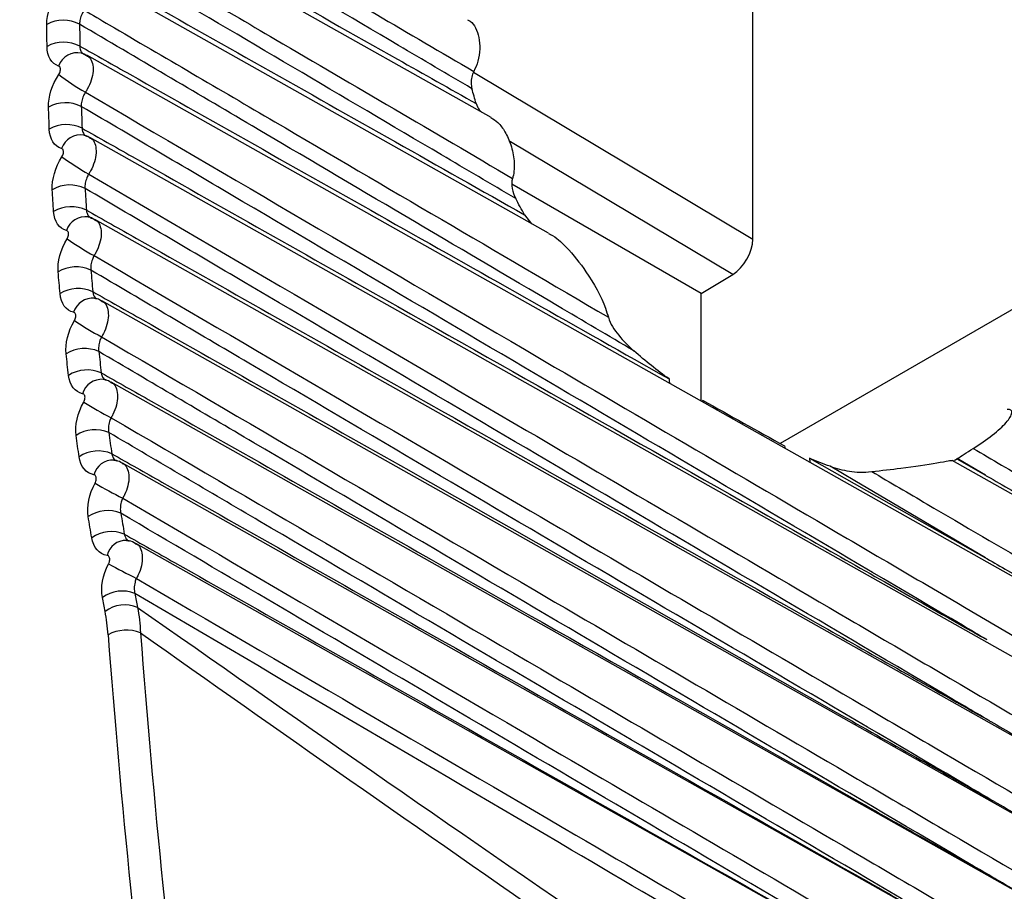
# Model space of a CAD drawing. Header units: millimetres. Extents: x 15231 to 16570, y 10019 to 11489.
# Tile 50 of 206: x 16242 to 16250, y 10227 to 10234. Entities that reach past the tile are written whole.
import ezdxf

# ---------------------------------------------------------------- set-up
doc = ezdxf.new("R2010")
doc.units = ezdxf.units.MM

msp = doc.modelspace()

# ---------------------------------------------------------------- linework, layer by layer
at = {"color": 7, "linetype": 'Continuous', "lineweight": 25}
for p, q in [((16245.7909, 10233.4609), (16242.3043, 10235.4243)), ((16248.0497, 10232.4098), (16248.0497, 10235.1215)), ((16246.2857, 10232.4622), (16242.2941, 10234.71)), ((16242.2839, 10234.0054), (16242.3001, 10233.9949)), ((16254.8941, 10226.9068), (16242.3018, 10233.9978)), ((16245.6394, 10233.8516), (16248.0497, 10232.4098)), ((16254.999, 10226.1524), (16242.3275, 10233.2881)), ((16247.876, 10232.1054), (16245.9447, 10233.2606)), ((16247.6033, 10231.9425), (16245.9701, 10232.8853)), ((16246.0805, 10232.6204), (16246.1407, 10232.5438)), ((16255.2533, 10225.3267), (16242.3711, 10232.581)), ((16247.6033, 10231.9425), (16247.876, 10232.1054)), ((16247.6033, 10231.0124), (16247.6033, 10231.9425)), ((16250.6256, 10231.9981), (16248.2854, 10230.6471)), ((16255.5312, 10224.5006), (16242.4326, 10231.8767)), ((16255.7349, 10223.7294), (16242.5119, 10231.1756)), ((16255.7942, 10223.0529), (16242.6091, 10230.4778)), ((16254.8887, 10227.6176), (16249.7702, 10230.5)), ((16249.8091, 10230.5124), (16250.0577, 10230.3718)), ((16250.0577, 10230.3718), (16249.8139, 10230.5154)), ((16255.8642, 10222.3839), (16242.7241, 10229.7835))]:
    msp.add_line(p, q, dxfattribs=at)
at = {"color": 7, "linetype": 'Continuous', "lineweight": 25, "flags": 128}
for points in [[(16247.6161, 10231.0201), (16247.6188, 10231.009), (16247.6212, 10231.0023)], [(16248.323, 10230.6261), (16248.3254, 10230.6137), (16248.3285, 10230.604)], [(16248.5388, 10230.5185), (16249.2242, 10230.1307), (16250.0577, 10229.6592)], [(16250.0577, 10229.6592), (16249.847, 10229.7833), (16248.9304, 10230.3231), (16248.7159, 10230.4494)]]:
    msp.add_lwpolyline(points, dxfattribs=at)
at = {"color": 7, "linetype": 'Continuous', "lineweight": 25}
for centre, radius, start, end in [((16242.0996, 10233.994), 0.3064, 62.81898, 117.78754), ((16242.1029, 10233.8048), 0.306, 63.03221, 118.08306), ((16242.2214, 10233.8475), 0.173, 78.05959, 160.48408), ((16243.1935, 10235.2718), 1.8315, 231.76659, 240.42522), ((16242.1187, 10233.2833), 0.3049, 63.61828, 118.89978), ((16242.1268, 10233.0949), 0.3044, 63.82927, 119.1955), ((16242.2499, 10233.1338), 0.177, 81.16371, 160.16193), ((16243.3228, 10234.7809), 2.0687, 233.31646, 240.95047), ((16242.1557, 10232.575), 0.3033, 64.40974, 120.01389), ((16242.1685, 10232.3876), 0.3028, 64.61815, 120.30956), ((16242.2927, 10232.429), 0.1756, 82.74159, 161.36294), ((16243.4931, 10234.3462), 2.3644, 234.84599, 241.49881), ((16242.2106, 10231.8693), 0.3016, 65.19276, 121.13008), ((16242.2281, 10231.6832), 0.3012, 65.39824, 121.42548), ((16242.3534, 10231.727), 0.1741, 84.29765, 162.5831), ((16243.7139, 10233.99), 2.7424, 236.35541, 242.06934), ((16242.2833, 10231.1665), 0.3, 65.96677, 122.24855), ((16242.3054, 10230.9819), 0.2996, 66.16899, 122.54344), ((16242.4317, 10231.0281), 0.1726, 85.83261, 163.82251), ((16247.4305, 10231.2037), 0.1038, 179.8613, 202.71303), ((16244.0003, 10233.7482), 3.2416, 237.84494, 242.66119), ((16242.3737, 10230.4667), 0.2984, 66.73122, 123.36949), ((16242.4004, 10230.2839), 0.2979, 66.92987, 123.66363), ((16242.5278, 10230.3326), 0.1711, 87.34738, 165.08122), ((16248.6449, 10230.5184), 0.1061, 179.95731, 200.07318), ((16244.3791, 10233.6837), 3.93, 239.31488, 243.27346), ((16242.482, 10229.7703), 0.2967, 67.48558, 124.4931), ((16242.5131, 10229.5895), 0.2962, 67.68037, 124.78624), ((16242.6415, 10229.6406), 0.1695, 88.843, 166.35929), ((16244.9015, 10233.9167), 4.9382, 240.76552, 243.90523), ((16242.6079, 10229.0774), 0.295, 68.22934, 125.61953), ((16242.6315, 10228.9576), 0.2947, 68.35728, 125.81528), ((16242.6431, 10228.6998), 0.3348, 68.56695, 118.04757)]:
    msp.add_arc(centre, radius, start, end, dxfattribs=at)
for centre, major_axis, ratio, start_param, end_param in [((16247.8729, 10232.3077), (0.125, 0.2165), 0.577378, 3.944516, 5.497861), ((16303.0825, 10240.2238), (2025.7429, -1128.2448), 0.01511, 4.693421, 4.69377), ((18366.0821, 9049.2768), (2141.8111, -1195.9561), 0.014532, 3.281376, 3.309394), ((16297.1264, 10204.0354), (-39.1336, 65.4486), 0.587343, 0.864984, 0.99926), ((16297.2653, 10204.1184), (-39.0336, 65.2754), 0.587369, 0.86496, 0.999236), ((18367.4714, 9050.1074), (2143.2197, -1195.1632), 0.015113, 3.281823, 3.306903)]:
    msp.add_ellipse(centre, major_axis=major_axis, ratio=ratio, start_param=start_param, end_param=end_param, dxfattribs=at)
for points, knots in [([(16232.087, 10195.9532), (16232.087, 10195.9532), (16232.1874, 10195.9916), (16232.8646, 10196.2698), (16236.1529, 10197.5798), (16240.7242, 10199.5201), (16255.6715, 10206.2485), (16270.6831, 10213.9778), (16287.2595, 10223.4579), (16292.0694, 10226.26), (16305.8467, 10234.4294), (16321.078, 10244.0166), (16339.9894, 10256.5672), (16348.3266, 10262.2389), (16354.1789, 10266.3038), (16355.2189, 10267.0162), (16355.3776, 10267.1273)], [0.0831025, 0.0831025, 0.0831025, 0.0831025, 0.0831028, 0.085856, 0.101481, 0.1717935, 0.2030435, 0.4686685, 0.4999594, 0.5311685, 0.5624185, 0.7655435, 0.8124185, 0.898356, 0.913981, 0.916816, 0.916816, 0.916816, 0.916816]), ([(16239.7609, 10200.3727), (16247.544, 10204.0611), (16263.1074, 10211.4365), (16286.4946, 10223.8983), (16309.8567, 10237.3995), (16330.9051, 10250.4357), (16344.1059, 10259.4085), (16349.5723, 10263.1242)], [0, 0, 0, 0, 0.212493, 0.424904, 0.637459, 0.84987, 1, 1, 1, 1]), ([(16242.3105, 10235.8117), (16242.382, 10235.7698), (16242.4535, 10235.7279), (16242.525, 10235.686), (16243.0017, 10235.4064), (16243.4784, 10235.1269), (16243.9551, 10234.8473), (16244.5173, 10234.5176), (16245.0796, 10234.1878), (16245.6418, 10233.858)], [0.000201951, 0.000201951, 0.000201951, 0.000201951, 0.00050481, 0.00050481, 0.00050481, 0.002524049, 0.002524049, 0.002524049, 0.004906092, 0.004906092, 0.004906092, 0.004906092]), ([(16245.6255, 10233.7095), (16245.414, 10233.8342), (16245.2026, 10233.9589), (16244.9911, 10234.0836), (16244.1454, 10234.5825), (16243.2996, 10235.0816), (16242.4539, 10235.5809), (16242.3906, 10235.6183), (16242.3273, 10235.6556), (16242.264, 10235.693)], [0, 0, 0, 0, 0.00089737, 0.00089737, 0.00089737, 0.004486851, 0.004486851, 0.004486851, 0.004755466, 0.004755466, 0.004755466, 0.004755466]), ([(16242.2567, 10235.5032), (16242.4007, 10235.4219), (16242.5447, 10235.3407), (16242.6887, 10235.2594), (16243.4534, 10234.8278), (16244.2182, 10234.3961), (16244.983, 10233.9642), (16245.2095, 10233.8363), (16245.436, 10233.7083), (16245.6625, 10233.5804)], [0.000200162, 0.000200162, 0.000200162, 0.000200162, 0.000810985, 0.000810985, 0.000810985, 0.004054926, 0.004054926, 0.004054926, 0.005015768, 0.005015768, 0.005015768, 0.005015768]), ([(16242.2857, 10235.0989), (16242.3576, 10235.0567), (16242.4295, 10235.0146), (16242.5014, 10234.9724), (16242.9779, 10234.6931), (16243.4545, 10234.4138), (16243.931, 10234.1344), (16244.6126, 10233.7348), (16245.2942, 10233.3351), (16245.9758, 10232.9354)], [0.000200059, 0.000200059, 0.000200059, 0.000200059, 0.000504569, 0.000504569, 0.000504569, 0.002522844, 0.002522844, 0.002522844, 0.005410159, 0.005410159, 0.005410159, 0.005410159]), ([(16246.0029, 10232.761), (16245.7892, 10232.887), (16245.5754, 10233.013), (16245.3617, 10233.1391), (16244.5068, 10233.6431), (16243.6518, 10234.1474), (16242.7969, 10234.6519), (16242.6122, 10234.7609), (16242.4275, 10234.8699), (16242.2429, 10234.9789)], [0, 0, 0, 0, 0.000906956, 0.000906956, 0.000906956, 0.00453478, 0.00453478, 0.00453478, 0.00531844, 0.00531844, 0.00531844, 0.00531844]), ([(16242.2402, 10234.7893), (16242.3842, 10234.708), (16242.5282, 10234.6268), (16242.6721, 10234.5455), (16243.4366, 10234.114), (16244.201, 10233.6822), (16244.9655, 10233.2504), (16245.3371, 10233.0404), (16245.7088, 10232.8304), (16246.0805, 10232.6204)], [0.000200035, 0.000200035, 0.000200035, 0.000200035, 0.000810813, 0.000810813, 0.000810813, 0.004054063, 0.004054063, 0.004054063, 0.005630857, 0.005630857, 0.005630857, 0.005630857]), ([(16242.2787, 10234.3879), (16242.2722, 10234.3781), (16242.2663, 10234.3677), (16242.2612, 10234.3571), (16242.254, 10234.342), (16242.2483, 10234.3262), (16242.2446, 10234.3109), (16242.241, 10234.2956), (16242.2392, 10234.2804), (16242.2396, 10234.2666)], [0, 0, 0, 0, 0.0000353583, 0.0000353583, 0.0000353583, 0.0000861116, 0.0000861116, 0.0000861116, 0.0001368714, 0.0001368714, 0.0001368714, 0.0001368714]), ([(16242.2787, 10234.3879), (16242.351, 10234.3455), (16242.4233, 10234.3031), (16242.4957, 10234.2607), (16242.9722, 10233.9815), (16243.4488, 10233.7023), (16243.9253, 10233.423), (16244.8847, 10232.8608), (16245.844, 10232.2985), (16246.8031, 10231.7362)], [0.000198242, 0.000198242, 0.000198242, 0.000198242, 0.0005045, 0.0005045, 0.0005045, 0.0025225, 0.0025225, 0.0025225, 0.006585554, 0.006585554, 0.006585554, 0.006585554]), ([(16245.5882, 10234.3041), (16245.5959, 10234.3004), (16245.6238, 10234.2871), (16245.6595, 10234.2361), (16245.6888, 10234.1531), (16245.6961, 10234.0522), (16245.6821, 10233.9478), (16245.6547, 10233.8869), (16245.6418, 10233.858)], [0, 0, 0, 0, 0.069085, 0.251158, 0.436637, 0.627364, 0.822955, 1, 1, 1, 1]), ([(16247.0237, 10231.4462), (16246.804, 10231.5756), (16246.5843, 10231.7051), (16246.3645, 10231.8345), (16245.4857, 10232.3524), (16244.6069, 10232.8704), (16243.7281, 10233.3886), (16243.2319, 10233.6812), (16242.7357, 10233.9738), (16242.2396, 10234.2666)], [0, 0, 0, 0, 0.000932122, 0.000932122, 0.000932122, 0.004660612, 0.004660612, 0.004660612, 0.006765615, 0.006765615, 0.006765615, 0.006765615]), ([(16242.2417, 10234.0775), (16242.2418, 10234.068), (16242.2429, 10234.0589), (16242.2449, 10234.0508), (16242.2479, 10234.0391), (16242.2528, 10234.0291), (16242.2594, 10234.0214), (16242.266, 10234.0137), (16242.2744, 10234.0082), (16242.2839, 10234.0054)], [0, 0, 0, 0, 0.0000353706, 0.0000353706, 0.0000353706, 0.0000861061, 0.0000861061, 0.0000861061, 0.0001368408, 0.0001368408, 0.0001368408, 0.0001368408]), ([(16242.2417, 10234.0775), (16242.3857, 10233.9963), (16242.5296, 10233.915), (16242.6735, 10233.8337), (16243.4378, 10233.4021), (16244.2022, 10232.9703), (16244.9665, 10232.5383), (16245.7532, 10232.0937), (16246.54, 10231.6489), (16247.3267, 10231.204)], [0.000200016, 0.000200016, 0.000200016, 0.000200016, 0.000810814, 0.000810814, 0.000810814, 0.004054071, 0.004054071, 0.004054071, 0.00739248, 0.00739248, 0.00739248, 0.00739248]), ([(16242.3001, 10233.9948), (16242.2918, 10234.0013), (16242.2787, 10234.0116), (16242.2624, 10234.0136), (16242.2564, 10234.0143)], [0, 0, 0, 0, 0.63274, 1, 1, 1, 1]), ([(16242.3001, 10233.9949), (16242.3091, 10233.9901), (16242.333, 10233.9775), (16242.3533, 10233.9302), (16242.3589, 10233.8624), (16242.3429, 10233.7839), (16242.3158, 10233.721), (16242.2951, 10233.6878), (16242.2895, 10233.679)], [0, 0, 0, 0, 0.123323, 0.324199, 0.525076, 0.725955, 0.926831, 1, 1, 1, 1]), ([(16242.0601, 10233.8332), (16242.0613, 10233.8351), (16242.0625, 10233.8371), (16242.0636, 10233.8391), (16242.0666, 10233.8446), (16242.0692, 10233.8505), (16242.071, 10233.8563), (16242.0728, 10233.8621), (16242.0739, 10233.8679), (16242.0743, 10233.8733), (16242.0746, 10233.8787), (16242.0742, 10233.8838), (16242.0731, 10233.8882), (16242.0719, 10233.8926), (16242.07, 10233.8964), (16242.0676, 10233.8993), (16242.0651, 10233.9022), (16242.0619, 10233.9042), (16242.0583, 10233.9053)], [0, 0, 0, 0, 0.0000068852, 0.0000068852, 0.0000068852, 0.000026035, 0.000026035, 0.000026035, 0.000045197, 0.000045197, 0.000045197, 0.0000643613, 0.0000643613, 0.0000643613, 0.0000835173, 0.0000835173, 0.0000835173, 0.0001026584, 0.0001026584, 0.0001026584, 0.0001026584]), ([(16245.6418, 10233.858), (16245.6339, 10233.8433), (16245.6277, 10233.8268), (16245.6238, 10233.8099), (16245.6199, 10233.793), (16245.6182, 10233.7753), (16245.6186, 10233.7581), (16245.6189, 10233.7415), (16245.6213, 10233.7249), (16245.6255, 10233.7095)], [0, 0, 0, 0, 0.0000521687, 0.0000521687, 0.0000521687, 0.0001041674, 0.0001041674, 0.0001041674, 0.0001543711, 0.0001543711, 0.0001543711, 0.0001543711]), ([(16242.2895, 10233.679), (16242.2833, 10233.6691), (16242.2777, 10233.6585), (16242.2729, 10233.6478), (16242.2661, 10233.6325), (16242.2609, 10233.6165), (16242.2577, 10233.601), (16242.2545, 10233.5855), (16242.2533, 10233.5702), (16242.2542, 10233.5564)], [0, 0, 0, 0, 0.0000353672, 0.0000353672, 0.0000353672, 0.0000861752, 0.0000861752, 0.0000861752, 0.0001370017, 0.0001370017, 0.0001370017, 0.0001370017]), ([(16242.2895, 10233.679), (16243.5527, 10232.9392), (16244.8155, 10232.1994), (16246.0782, 10231.4595), (16247.0066, 10230.9155), (16247.9348, 10230.3715), (16248.863, 10229.8274), (16249.0951, 10229.6914), (16249.3271, 10229.5554), (16249.5591, 10229.4194), (16251.3345, 10228.3787), (16253.1096, 10227.3379), (16254.8845, 10226.2971)], [0.0001965, 0.0001965, 0.0001965, 0.0001965, 0.00554402, 0.00554402, 0.00554402, 0.0094758, 0.0094758, 0.0094758, 0.01045875, 0.01045875, 0.01045875, 0.01797962, 0.01797962, 0.01797962, 0.01797962]), ([(16250.0685, 10228.953), (16249.9983, 10228.9943), (16249.928, 10229.0357), (16249.8578, 10229.077), (16247.7882, 10230.2952), (16245.7187, 10231.514), (16243.6491, 10232.7339), (16243.1841, 10233.008), (16242.7192, 10233.2821), (16242.2542, 10233.5564)], [0.00518864, 0.00518864, 0.00518864, 0.00518864, 0.0054866, 0.0054866, 0.0054866, 0.01426515, 0.01426515, 0.01426515, 0.01623745, 0.01623745, 0.01623745, 0.01623745]), ([(16245.6625, 10233.5804), (16245.6693, 10233.562), (16245.6801, 10233.5325), (16245.701, 10233.5141), (16245.7087, 10233.5072)], [0, 0, 0, 0, 0.626896, 1, 1, 1, 1]), ([(16245.7899, 10233.4595), (16245.81, 10233.4466), (16245.8561, 10233.417), (16245.916, 10233.3349), (16245.9669, 10233.222), (16245.9948, 10233.086), (16245.99, 10232.9867), (16245.9769, 10232.9396), (16245.9758, 10232.9354)], [0, 0, 0, 0, 0.136961, 0.314962, 0.516944, 0.743211, 0.977641, 1, 1, 1, 1]), ([(16242.2611, 10233.3681), (16242.2615, 10233.3585), (16242.263, 10233.3494), (16242.2654, 10233.3413), (16242.2688, 10233.3296), (16242.2743, 10233.3196), (16242.2813, 10233.312), (16242.2884, 10233.3044), (16242.2972, 10233.2991), (16242.307, 10233.2964)], [0, 0, 0, 0, 0.0000354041, 0.0000354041, 0.0000354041, 0.0000861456, 0.0000861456, 0.0000861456, 0.0001368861, 0.0001368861, 0.0001368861, 0.0001368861]), ([(16242.2611, 10233.3681), (16242.405, 10233.2868), (16242.549, 10233.2055), (16242.6929, 10233.1242), (16243.4572, 10232.6924), (16244.2215, 10232.2604), (16244.9859, 10231.8282), (16246.1608, 10231.164), (16247.3357, 10230.4994), (16248.5107, 10229.8346), (16248.7365, 10229.7068), (16248.9624, 10229.579), (16249.1883, 10229.4511), (16249.4817, 10229.2851), (16249.7751, 10229.1191), (16250.0685, 10228.953)], [0.0002001, 0.0002001, 0.0002001, 0.0002001, 0.00081099, 0.00081099, 0.00081099, 0.00405495, 0.00405495, 0.00405495, 0.00904143, 0.00904143, 0.00904143, 0.00999998, 0.00999998, 0.00999998, 0.01124524, 0.01124524, 0.01124524, 0.01124524]), ([(16242.3257, 10233.285), (16242.316, 10233.2923), (16242.301, 10233.3036), (16242.2827, 10233.3055), (16242.2763, 10233.3061)], [0, 0, 0, 0, 0.652355, 1, 1, 1, 1]), ([(16242.3257, 10233.285), (16242.3341, 10233.2808), (16242.3576, 10233.2692), (16242.3784, 10233.2235), (16242.3852, 10233.1563), (16242.3704, 10233.0779), (16242.3442, 10233.0148), (16242.3237, 10232.9813), (16242.3183, 10232.9724)], [0, 0, 0, 0, 0.113949, 0.316918, 0.519901, 0.722902, 0.925901, 1, 1, 1, 1]), ([(16242.0869, 10233.1219), (16242.0882, 10233.1238), (16242.0893, 10233.1258), (16242.0904, 10233.1278), (16242.0934, 10233.1334), (16242.0958, 10233.1394), (16242.0975, 10233.1452), (16242.0992, 10233.151), (16242.1002, 10233.1568), (16242.1004, 10233.1622), (16242.1006, 10233.1676), (16242.1001, 10233.1727), (16242.0988, 10233.1771), (16242.0976, 10233.1814), (16242.0955, 10233.1852), (16242.0929, 10233.188), (16242.0903, 10233.1909), (16242.0871, 10233.1929), (16242.0834, 10233.1939)], [0, 0, 0, 0, 0.000006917, 0.000006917, 0.000006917, 0.000026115, 0.000026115, 0.000026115, 0.0000453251, 0.0000453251, 0.0000453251, 0.0000645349, 0.0000645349, 0.0000645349, 0.0000837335, 0.0000837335, 0.0000837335, 0.0001029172, 0.0001029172, 0.0001029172, 0.0001029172]), ([(16242.3183, 10232.9724), (16242.3123, 10232.9623), (16242.3069, 10232.9516), (16242.3024, 10232.9407), (16242.296, 10232.9252), (16242.2913, 10232.909), (16242.2887, 10232.8934), (16242.286, 10232.8778), (16242.2853, 10232.8624), (16242.2867, 10232.8485)], [0, 0, 0, 0, 0.0000354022, 0.0000354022, 0.0000354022, 0.0000863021, 0.0000863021, 0.0000863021, 0.000137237, 0.000137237, 0.000137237, 0.000137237]), ([(16242.3183, 10232.9724), (16243.5783, 10232.2348), (16244.8379, 10231.4971), (16246.0974, 10230.7594), (16247.026, 10230.2155), (16247.9544, 10229.6716), (16248.8827, 10229.1276), (16249.1148, 10228.9916), (16249.3469, 10228.8557), (16249.5789, 10228.7197), (16251.4305, 10227.6347), (16253.2817, 10226.5497), (16255.1327, 10225.4647)], [0.00019483, 0.00019483, 0.00019483, 0.00019483, 0.00552806, 0.00552806, 0.00552806, 0.00945984, 0.00945984, 0.00945984, 0.01044279, 0.01044279, 0.01044279, 0.01828497, 0.01828497, 0.01828497, 0.01828497]), ([(16250.09, 10228.2533), (16250.0198, 10228.2946), (16249.9495, 10228.336), (16249.8793, 10228.3773), (16247.8093, 10229.5953), (16245.7394, 10230.8138), (16243.6695, 10232.0335), (16243.2086, 10232.3051), (16242.7476, 10232.5767), (16242.2867, 10232.8485)], [0.00518864, 0.00518864, 0.00518864, 0.00518864, 0.0054866, 0.0054866, 0.0054866, 0.01426515, 0.01426515, 0.01426515, 0.01621989, 0.01621989, 0.01621989, 0.01621989]), ([(16242.2984, 10232.6612), (16242.2992, 10232.6516), (16242.301, 10232.6425), (16242.3038, 10232.6343), (16242.3077, 10232.6227), (16242.3137, 10232.6127), (16242.3211, 10232.6052), (16242.3286, 10232.5977), (16242.3378, 10232.5925), (16242.3479, 10232.59)], [0, 0, 0, 0, 0.0000354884, 0.0000354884, 0.0000354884, 0.0000862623, 0.0000862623, 0.0000862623, 0.0001370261, 0.0001370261, 0.0001370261, 0.0001370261]), ([(16242.2984, 10232.6612), (16242.4423, 10232.5799), (16242.5862, 10232.4985), (16242.7302, 10232.4172), (16243.4947, 10231.9851), (16244.2592, 10231.5528), (16245.0237, 10231.1204), (16246.2338, 10230.436), (16247.4439, 10229.7512), (16248.654, 10229.0663), (16248.8805, 10228.938), (16249.107, 10228.8098), (16249.3335, 10228.6816), (16249.5857, 10228.5388), (16249.8379, 10228.3961), (16250.09, 10228.2533)], [0.0002003, 0.0002003, 0.0002003, 0.0002003, 0.00081134, 0.00081134, 0.00081134, 0.00405669, 0.00405669, 0.00405669, 0.0091933, 0.0091933, 0.0091933, 0.01015482, 0.01015482, 0.01015482, 0.0112252, 0.0112252, 0.0112252, 0.0112252]), ([(16242.3693, 10232.5778), (16242.358, 10232.586), (16242.3412, 10232.5981), (16242.3209, 10232.5999), (16242.3141, 10232.6004)], [0, 0, 0, 0, 0.668803, 1, 1, 1, 1]), ([(16242.3693, 10232.5778), (16242.3771, 10232.5742), (16242.4001, 10232.5635), (16242.4213, 10232.5193), (16242.4294, 10232.4529), (16242.4158, 10232.3746), (16242.3904, 10232.3111), (16242.3703, 10232.2774), (16242.3649, 10232.2683)], [0, 0, 0, 0, 0.104267, 0.309349, 0.514472, 0.719645, 0.924824, 1, 1, 1, 1]), ([(16242.1318, 10232.413), (16242.133, 10232.415), (16242.1341, 10232.4171), (16242.1352, 10232.4191), (16242.138, 10232.4248), (16242.1403, 10232.4308), (16242.1419, 10232.4366), (16242.1435, 10232.4425), (16242.1444, 10232.4484), (16242.1445, 10232.4538), (16242.1446, 10232.4592), (16242.1439, 10232.4643), (16242.1425, 10232.4686), (16242.1411, 10232.4729), (16242.139, 10232.4767), (16242.1362, 10232.4794), (16242.1335, 10232.4822), (16242.1301, 10232.4841), (16242.1264, 10232.4851)], [0, 0, 0, 0, 0.0000069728, 0.0000069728, 0.0000069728, 0.0000262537, 0.0000262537, 0.0000262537, 0.0000455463, 0.0000455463, 0.0000455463, 0.0000648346, 0.0000648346, 0.0000648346, 0.000084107, 0.000084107, 0.000084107, 0.0001033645, 0.0001033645, 0.0001033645, 0.0001033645]), ([(16246.2849, 10232.4607), (16246.2913, 10232.4576), (16246.3472, 10232.4311), (16246.466, 10232.3199), (16246.6371, 10232.1037), (16246.7553, 10231.8915), (16246.7951, 10231.7621), (16246.8031, 10231.7362)], [0, 0, 0, 0, 0.0233767, 0.2049027, 0.4950218, 0.8990453, 1, 1, 1, 1]), ([(16242.3649, 10232.2683), (16242.3591, 10232.2581), (16242.354, 10232.2472), (16242.3499, 10232.2362), (16242.3439, 10232.2205), (16242.3397, 10232.2041), (16242.3375, 10232.1884), (16242.3354, 10232.1726), (16242.3352, 10232.1571), (16242.3372, 10232.1431)], [0, 0, 0, 0, 0.0000354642, 0.0000354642, 0.0000354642, 0.0000864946, 0.0000864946, 0.0000864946, 0.0001375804, 0.0001375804, 0.0001375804, 0.0001375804]), ([(16242.3649, 10232.2683), (16243.6193, 10231.5343), (16244.8735, 10230.8001), (16246.1274, 10230.0659), (16247.0561, 10229.5222), (16247.9847, 10228.9784), (16248.9131, 10228.4346), (16249.1453, 10228.2986), (16249.3774, 10228.1626), (16249.6095, 10228.0267), (16251.5415, 10226.8951), (16253.4731, 10225.7633), (16255.4044, 10224.6316)], [0.00019324, 0.00019324, 0.00019324, 0.00019324, 0.00550215, 0.00550215, 0.00550215, 0.00943394, 0.00943394, 0.00943394, 0.01041688, 0.01041688, 0.01041688, 0.01859844, 0.01859844, 0.01859844, 0.01859844]), ([(16250.1223, 10227.5604), (16250.0521, 10227.6017), (16249.9818, 10227.643), (16249.9115, 10227.6844), (16247.8412, 10228.9021), (16245.7709, 10230.1204), (16243.7006, 10231.3398), (16243.2461, 10231.6075), (16242.7916, 10231.8753), (16242.3372, 10232.1431)], [0.00518864, 0.00518864, 0.00518864, 0.00518864, 0.0054866, 0.0054866, 0.0054866, 0.01426515, 0.01426515, 0.01426515, 0.01619224, 0.01619224, 0.01619224, 0.01619224]), ([(16242.3535, 10231.9571), (16242.4974, 10231.8757), (16242.6414, 10231.7943), (16242.7854, 10231.7129), (16243.5502, 10231.2805), (16244.3151, 10230.8478), (16245.08, 10230.415), (16246.3259, 10229.7101), (16247.5718, 10229.0048), (16248.8177, 10228.2992), (16249.0449, 10228.1705), (16249.2722, 10228.0418), (16249.4994, 10227.9132), (16249.7071, 10227.7956), (16249.9147, 10227.678), (16250.1223, 10227.5604)], [0.0002006, 0.0002006, 0.0002006, 0.0002006, 0.00081186, 0.00081186, 0.00081186, 0.0040593, 0.0040593, 0.0040593, 0.00934895, 0.00934895, 0.00934895, 0.01031368, 0.01031368, 0.01031368, 0.01119521, 0.01119521, 0.01119521, 0.01119521]), ([(16242.3535, 10231.9571), (16242.3552, 10231.9476), (16242.3592, 10231.9252), (16242.3712, 10231.9106), (16242.3781, 10231.9022)], [0, 0, 0, 0, 0.4227687, 1, 1, 1, 1]), ([(16242.4308, 10231.8736), (16242.418, 10231.8825), (16242.3993, 10231.8955), (16242.377, 10231.897), (16242.3699, 10231.8974)], [0, 0, 0, 0, 0.682579, 1, 1, 1, 1]), ([(16242.4308, 10231.8736), (16242.4379, 10231.8705), (16242.4605, 10231.8607), (16242.482, 10231.8179), (16242.4914, 10231.7522), (16242.4791, 10231.6741), (16242.4544, 10231.6103), (16242.4347, 10231.5762), (16242.4293, 10231.567)], [0, 0, 0, 0, 0.094272, 0.301482, 0.508774, 0.71617, 0.923584, 1, 1, 1, 1]), ([(16242.1945, 10231.707), (16242.1957, 10231.709), (16242.1968, 10231.7111), (16242.1978, 10231.7132), (16242.2006, 10231.7189), (16242.2028, 10231.725), (16242.2043, 10231.7309), (16242.2057, 10231.7368), (16242.2065, 10231.7427), (16242.2064, 10231.7482), (16242.2064, 10231.7536), (16242.2056, 10231.7587), (16242.2041, 10231.763), (16242.2025, 10231.7673), (16242.2003, 10231.771), (16242.1974, 10231.7737), (16242.1946, 10231.7764), (16242.1911, 10231.7783), (16242.1873, 10231.7791)], [0, 0, 0, 0, 0.0000070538, 0.0000070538, 0.0000070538, 0.0000264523, 0.0000264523, 0.0000264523, 0.0000458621, 0.0000458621, 0.0000458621, 0.0000652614, 0.0000652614, 0.0000652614, 0.0000846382, 0.0000846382, 0.0000846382, 0.0001040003, 0.0001040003, 0.0001040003, 0.0001040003]), ([(16246.8031, 10231.7362), (16246.8175, 10231.6801), (16246.8539, 10231.6281), (16246.9322, 10231.5322), (16246.9766, 10231.4879), (16247.0237, 10231.4462)], [0, 0, 0, 0, 0.5, 0.5, 1, 1, 1, 1]), ([(16242.4293, 10231.567), (16242.4238, 10231.5566), (16242.419, 10231.5456), (16242.4152, 10231.5344), (16242.4096, 10231.5185), (16242.4059, 10231.5019), (16242.4042, 10231.486), (16242.4026, 10231.4702), (16242.403, 10231.4545), (16242.4055, 10231.4405)], [0, 0, 0, 0, 0.0000355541, 0.0000355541, 0.0000355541, 0.0000867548, 0.0000867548, 0.0000867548, 0.0001380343, 0.0001380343, 0.0001380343, 0.0001380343]), ([(16242.4293, 10231.567), (16243.6759, 10230.8379), (16244.9221, 10230.1087), (16246.1681, 10229.3794), (16247.097, 10228.8357), (16248.0257, 10228.2921), (16248.9543, 10227.7484), (16249.1865, 10227.6125), (16249.4186, 10227.4766), (16249.6508, 10227.3406), (16251.6435, 10226.1739), (16253.6358, 10225.007), (16255.6278, 10223.8401)], [0.00019173, 0.00019173, 0.00019173, 0.00019173, 0.00546632, 0.00546632, 0.00546632, 0.0093981, 0.0093981, 0.0093981, 0.01038105, 0.01038105, 0.01038105, 0.01881841, 0.01881841, 0.01881841, 0.01881841]), ([(16250.1654, 10226.8744), (16250.0951, 10226.9157), (16250.0248, 10226.957), (16249.9545, 10226.9984), (16247.8839, 10228.2158), (16245.8132, 10229.4339), (16243.7425, 10230.6531), (16243.2968, 10230.9155), (16242.8511, 10231.1779), (16242.4055, 10231.4405)], [0.00518864, 0.00518864, 0.00518864, 0.00518864, 0.0054866, 0.0054866, 0.0054866, 0.01426515, 0.01426515, 0.01426515, 0.01615454, 0.01615454, 0.01615454, 0.01615454]), ([(16242.4264, 10231.256), (16242.5704, 10231.1745), (16242.7144, 10231.0931), (16242.8584, 10231.0116), (16243.6238, 10230.5787), (16244.3892, 10230.1455), (16245.1546, 10229.7123), (16246.4294, 10228.9907), (16247.7042, 10228.2687), (16248.9791, 10227.5465), (16249.2069, 10227.4174), (16249.4348, 10227.2883), (16249.6627, 10227.1592), (16249.8303, 10227.0643), (16249.9978, 10226.9693), (16250.1654, 10226.8744)], [0.000201, 0.000201, 0.000201, 0.000201, 0.00081256, 0.00081256, 0.00081256, 0.00406278, 0.00406278, 0.00406278, 0.00947619, 0.00947619, 0.00947619, 0.01044382, 0.01044382, 0.01044382, 0.01115531, 0.01115531, 0.01115531, 0.01115531]), ([(16242.4264, 10231.256), (16242.4286, 10231.2467), (16242.434, 10231.2242), (16242.4478, 10231.202), (16242.4617, 10231.1961), (16242.4657, 10231.1945)], [0, 0, 0, 0, 0.3364083, 0.8112139, 1, 1, 1, 1]), ([(16262.9317, 10231.278), (16262.7482, 10230.4164), (16262.3891, 10228.7303), (16261.455, 10226.1904), (16260.2915, 10223.7562), (16258.8794, 10221.4563), (16257.2753, 10219.3509), (16255.5161, 10217.5103), (16253.6565, 10215.9692), (16251.7508, 10214.8084), (16250.1035, 10214.0755), (16249.1427, 10213.9103), (16248.7898, 10213.8497)], [0, 0, 0, 0, 0.108628, 0.212558, 0.316487, 0.420412, 0.524337, 0.628217, 0.732097, 0.835921, 0.939746, 1, 1, 1, 1]), ([(16242.5103, 10231.1726), (16242.4959, 10231.1822), (16242.4753, 10231.1959), (16242.451, 10231.197), (16242.4436, 10231.1974)], [0, 0, 0, 0, 0.694357, 1, 1, 1, 1]), ([(16242.5103, 10231.1725), (16242.5166, 10231.1699), (16242.5387, 10231.161), (16242.5605, 10231.1196), (16242.5713, 10231.0547), (16242.5602, 10230.9766), (16242.5363, 10230.9125), (16242.5169, 10230.878), (16242.5116, 10230.8687)], [0, 0, 0, 0, 0.083957, 0.293307, 0.502796, 0.71246, 0.922168, 1, 1, 1, 1]), ([(16242.2751, 10231.0039), (16242.2763, 10231.006), (16242.2774, 10231.0081), (16242.2784, 10231.0103), (16242.2811, 10231.0161), (16242.2832, 10231.0222), (16242.2845, 10231.0282), (16242.2859, 10231.0342), (16242.2865, 10231.0401), (16242.2863, 10231.0456), (16242.2861, 10231.051), (16242.2852, 10231.0561), (16242.2835, 10231.0604), (16242.2818, 10231.0647), (16242.2794, 10231.0683), (16242.2765, 10231.071), (16242.2735, 10231.0737), (16242.2699, 10231.0755), (16242.266, 10231.0762)], [0, 0, 0, 0, 0.0000071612, 0.0000071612, 0.0000071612, 0.0000267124, 0.0000267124, 0.0000267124, 0.0000462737, 0.0000462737, 0.0000462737, 0.0000658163, 0.0000658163, 0.0000658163, 0.0000853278, 0.0000853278, 0.0000853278, 0.0001048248, 0.0001048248, 0.0001048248, 0.0001048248]), ([(16249.9508, 10230.604), (16250.0103, 10230.642), (16250.0676, 10230.6814), (16250.1652, 10230.757), (16250.2061, 10230.7937), (16250.2646, 10230.8595), (16250.2824, 10230.8889), (16250.2873, 10230.9312), (16250.2738, 10230.9434), (16250.2451, 10230.9412)], [0, 0, 0, 0, 0.25, 0.25, 0.5, 0.5, 0.75, 0.75, 1, 1, 1, 1]), ([(16242.5116, 10230.8687), (16242.5063, 10230.8581), (16242.5018, 10230.8469), (16242.4983, 10230.8356), (16242.4932, 10230.8195), (16242.4899, 10230.8027), (16242.4888, 10230.7867), (16242.4877, 10230.7707), (16242.4886, 10230.7549), (16242.4916, 10230.7408)], [0, 0, 0, 0, 0.0000356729, 0.0000356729, 0.0000356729, 0.0000870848, 0.0000870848, 0.0000870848, 0.0001386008, 0.0001386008, 0.0001386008, 0.0001386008]), ([(16242.5116, 10230.8687), (16243.7478, 10230.1459), (16244.9838, 10229.423), (16246.2196, 10228.7), (16247.1486, 10228.1565), (16248.0774, 10227.6129), (16249.0062, 10227.0694), (16249.2384, 10226.9335), (16249.4706, 10226.7976), (16249.7028, 10226.6617), (16251.6958, 10225.4952), (16253.6884, 10224.3286), (16255.6808, 10223.162)], [0.0001903, 0.0001903, 0.0001903, 0.0001903, 0.00542057, 0.00542057, 0.00542057, 0.00935236, 0.00935236, 0.00935236, 0.01033531, 0.01033531, 0.01033531, 0.01877266, 0.01877266, 0.01877266, 0.01877266]), ([(16250.2192, 10226.1956), (16250.1489, 10226.2369), (16250.0786, 10226.2782), (16250.0083, 10226.3195), (16247.9373, 10227.5368), (16245.8662, 10228.7546), (16243.7951, 10229.9735), (16243.3606, 10230.2292), (16242.9261, 10230.485), (16242.4916, 10230.7408)], [0.00518864, 0.00518864, 0.00518864, 0.00518864, 0.0054866, 0.0054866, 0.0054866, 0.01426515, 0.01426515, 0.01426515, 0.0161068, 0.0161068, 0.0161068, 0.0161068]), ([(16242.5171, 10230.558), (16242.6612, 10230.4765), (16242.8053, 10230.395), (16242.9493, 10230.3135), (16243.7153, 10229.88), (16244.4814, 10229.4463), (16245.2475, 10229.0125), (16246.5153, 10228.2945), (16247.7831, 10227.5762), (16249.051, 10226.8577), (16249.2789, 10226.7285), (16249.5069, 10226.5993), (16249.7348, 10226.4701), (16249.8963, 10226.3786), (16250.0577, 10226.2871), (16250.2192, 10226.1956)], [0.00020151, 0.00020151, 0.00020151, 0.00020151, 0.00081342, 0.00081342, 0.00081342, 0.00406711, 0.00406711, 0.00406711, 0.00945178, 0.00945178, 0.00945178, 0.01041984, 0.01041984, 0.01041984, 0.01110552, 0.01110552, 0.01110552, 0.01110552]), ([(16242.5171, 10230.558), (16242.5197, 10230.5487), (16242.526, 10230.5262), (16242.5404, 10230.5045), (16242.5541, 10230.4991), (16242.5575, 10230.4977)], [0, 0, 0, 0, 0.347261, 0.835063, 1, 1, 1, 1]), ([(16249.9508, 10230.604), (16250.1149, 10230.5077), (16250.2789, 10230.4115), (16250.443, 10230.3152), (16251.0993, 10229.9302), (16251.7556, 10229.5452), (16252.4118, 10229.1601), (16253.2133, 10228.6898), (16254.0148, 10228.2195), (16254.8163, 10227.7492)], [0, 0, 0, 0, 0.000695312, 0.000695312, 0.000695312, 0.003476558, 0.003476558, 0.003476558, 0.00687374, 0.00687374, 0.00687374, 0.00687374]), ([(16242.6076, 10230.475), (16242.5916, 10230.4852), (16242.5691, 10230.4996), (16242.5428, 10230.5003), (16242.535, 10230.5005)], [0, 0, 0, 0, 0.7046, 1, 1, 1, 1]), ([(16242.6076, 10230.4748), (16242.6131, 10230.4727), (16242.6347, 10230.4646), (16242.6568, 10230.4246), (16242.6689, 10230.3604), (16242.6591, 10230.2824), (16242.636, 10230.218), (16242.6169, 10230.1831), (16242.6116, 10230.1736)], [0, 0, 0, 0, 0.073318, 0.284816, 0.496523, 0.708501, 0.920561, 1, 1, 1, 1]), ([(16249.0761, 10230.4035), (16249.1618, 10230.4134), (16249.3799, 10230.4387), (16249.6043, 10230.4708), (16249.7419, 10230.4991), (16249.7612, 10230.4991), (16249.7696, 10230.499)], [0, 0, 0, 0, 0.258487, 0.65785, 0.851862, 1, 1, 1, 1]), ([(16249.7888, 10230.5003), (16249.7894, 10230.5006), (16249.7937, 10230.5029), (16249.802, 10230.508), (16249.8091, 10230.5124)], [0, 0, 0, 0, 0.146008, 1, 1, 1, 1]), ([(16248.7159, 10230.4494), (16248.7696, 10230.4311), (16248.8243, 10230.4166), (16248.9122, 10230.4031), (16248.9428, 10230.4), (16249.0065, 10230.3978), (16249.0393, 10230.3985), (16249.0761, 10230.4035)], [0, 0, 0, 0, 0.5, 0.5, 0.75, 0.75, 1, 1, 1, 1]), ([(16249.0761, 10230.4035), (16249.2352, 10230.3102), (16249.3943, 10230.2169), (16249.5534, 10230.1236), (16250.1897, 10229.7505), (16250.8259, 10229.3774), (16251.4621, 10229.0042), (16252.58, 10228.3486), (16253.6978, 10227.693), (16254.8154, 10227.0373)], [0, 0, 0, 0, 0.000673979, 0.000673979, 0.000673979, 0.003369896, 0.003369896, 0.003369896, 0.008106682, 0.008106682, 0.008106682, 0.008106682]), ([(16242.3735, 10230.304), (16242.3747, 10230.3061), (16242.3758, 10230.3083), (16242.3767, 10230.3105), (16242.3794, 10230.3165), (16242.3814, 10230.3227), (16242.3826, 10230.3288), (16242.3838, 10230.3348), (16242.3843, 10230.3408), (16242.384, 10230.3463), (16242.3837, 10230.3518), (16242.3826, 10230.3568), (16242.3808, 10230.3611), (16242.379, 10230.3654), (16242.3764, 10230.369), (16242.3733, 10230.3716), (16242.3702, 10230.3742), (16242.3665, 10230.376), (16242.3625, 10230.3766)], [0, 0, 0, 0, 0.0000072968, 0.0000072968, 0.0000072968, 0.0000270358, 0.0000270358, 0.0000270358, 0.0000467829, 0.0000467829, 0.0000467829, 0.0000665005, 0.0000665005, 0.0000665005, 0.0000861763, 0.0000861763, 0.0000861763, 0.000105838, 0.000105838, 0.000105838, 0.000105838]), ([(16250.0577, 10230.3718), (16250.0618, 10230.3694), (16250.1366, 10230.3262), (16250.4943, 10230.1198), (16251.4209, 10229.5853), (16252.2793, 10229.093), (16252.854, 10228.7634)], [0, 0, 0, 0, 0.004381, 0.080383, 0.384392, 1, 1, 1, 1]), ([(16242.6116, 10230.1736), (16242.6066, 10230.1628), (16242.6024, 10230.1515), (16242.5992, 10230.14), (16242.5945, 10230.1236), (16242.5918, 10230.1067), (16242.5912, 10230.0905), (16242.5906, 10230.0744), (16242.5921, 10230.0585), (16242.5956, 10230.0444)], [0, 0, 0, 0, 0.0000358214, 0.0000358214, 0.0000358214, 0.0000874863, 0.0000874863, 0.0000874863, 0.0001392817, 0.0001392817, 0.0001392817, 0.0001392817]), ([(16242.6116, 10230.1736), (16243.8742, 10229.4357), (16245.1366, 10228.6976), (16246.3987, 10227.9595), (16247.3307, 10227.4144), (16248.2627, 10226.8693), (16249.1946, 10226.3241), (16249.4275, 10226.1878), (16249.6605, 10226.0515), (16249.8935, 10225.9152), (16251.8441, 10224.774), (16253.7944, 10223.6326), (16255.7444, 10222.4912)], [0.00018894, 0.00018894, 0.00018894, 0.00018894, 0.00552991, 0.00552991, 0.00552991, 0.00947419, 0.00947419, 0.00947419, 0.01046026, 0.01046026, 0.01046026, 0.01871706, 0.01871706, 0.01871706, 0.01871706]), ([(16250.1896, 10225.5794), (16250.1507, 10225.6023), (16250.1117, 10225.6252), (16250.0727, 10225.6481), (16248.0014, 10226.8651), (16245.9299, 10228.0826), (16243.8585, 10229.3013), (16243.4375, 10229.5489), (16243.0165, 10229.7966), (16242.5956, 10230.0444)], [0.00532148, 0.00532148, 0.00532148, 0.00532148, 0.0054866, 0.0054866, 0.0054866, 0.01426515, 0.01426515, 0.01426515, 0.01604907, 0.01604907, 0.01604907, 0.01604907]), ([(16242.6256, 10229.8635), (16242.6285, 10229.8541), (16242.6357, 10229.8317), (16242.6505, 10229.8105), (16242.6638, 10229.8055), (16242.6666, 10229.8044)], [0, 0, 0, 0, 0.361023, 0.86519, 1, 1, 1, 1]), ([(16242.6256, 10229.8635), (16242.7697, 10229.7819), (16242.9138, 10229.7003), (16243.058, 10229.6187), (16243.8248, 10229.1845), (16244.5917, 10228.7502), (16245.3586, 10228.3157), (16246.6181, 10227.6022), (16247.8776, 10226.8884), (16249.1371, 10226.1743), (16249.3228, 10226.069), (16249.5085, 10225.9637), (16249.6942, 10225.8584)], [0.00020213, 0.00020213, 0.00020213, 0.00020213, 0.00081446, 0.00081446, 0.00081446, 0.0040723, 0.0040723, 0.0040723, 0.00942245, 0.00942245, 0.00942245, 0.01021124, 0.01021124, 0.01021124, 0.01021124]), ([(16242.7227, 10229.781), (16242.7051, 10229.7917), (16242.6806, 10229.8067), (16242.6524, 10229.8069), (16242.6443, 10229.807)], [0, 0, 0, 0, 0.713641, 1, 1, 1, 1]), ([(16242.7227, 10229.7808), (16242.7274, 10229.7791), (16242.7484, 10229.7717), (16242.7707, 10229.733), (16242.7843, 10229.6696), (16242.7757, 10229.5918), (16242.7535, 10229.5269), (16242.7346, 10229.4916), (16242.7294, 10229.4819)], [0, 0, 0, 0, 0.062351, 0.276, 0.489943, 0.704277, 0.918747, 1, 1, 1, 1]), ([(16242.4898, 10229.6075), (16242.4909, 10229.6097), (16242.492, 10229.612), (16242.4929, 10229.6143), (16242.4955, 10229.6203), (16242.4974, 10229.6267), (16242.4985, 10229.6328), (16242.4996, 10229.6389), (16242.4999, 10229.645), (16242.4995, 10229.6505), (16242.499, 10229.656), (16242.4978, 10229.6611), (16242.4958, 10229.6654), (16242.4939, 10229.6697), (16242.4912, 10229.6732), (16242.4879, 10229.6758), (16242.4847, 10229.6783), (16242.4809, 10229.68), (16242.4767, 10229.6806)], [0, 0, 0, 0, 0.0000074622, 0.0000074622, 0.0000074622, 0.0000274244, 0.0000274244, 0.0000274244, 0.0000473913, 0.0000473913, 0.0000473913, 0.0000673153, 0.0000673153, 0.0000673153, 0.0000871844, 0.0000871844, 0.0000871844, 0.00010704, 0.00010704, 0.00010704, 0.00010704]), ([(16250.0577, 10229.6592), (16250.0618, 10229.6569), (16250.1255, 10229.6201), (16250.4274, 10229.4458), (16251.2022, 10228.9988), (16251.9192, 10228.5872), (16252.3972, 10228.3128)], [0, 0, 0, 0, 0.005235, 0.081742, 0.387771, 1, 1, 1, 1]), ([(16242.7294, 10229.4819), (16242.7246, 10229.4709), (16242.7207, 10229.4594), (16242.7178, 10229.4478), (16242.7136, 10229.4312), (16242.7114, 10229.4141), (16242.7113, 10229.3978), (16242.7112, 10229.3815), (16242.7133, 10229.3656), (16242.7173, 10229.3513)], [0, 0, 0, 0, 0.0000360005, 0.0000360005, 0.0000360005, 0.0000879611, 0.0000879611, 0.0000879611, 0.0001400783, 0.0001400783, 0.0001400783, 0.0001400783]), ([(16242.7294, 10229.4819), (16243.9936, 10228.7433), (16245.2576, 10228.0046), (16246.5213, 10227.2659), (16247.4548, 10226.7202), (16248.3882, 10226.1744), (16249.3215, 10225.6287), (16249.5548, 10225.4922), (16249.7881, 10225.3558), (16250.0214, 10225.2193), (16251.9542, 10224.089), (16253.8866, 10222.9585), (16255.8188, 10221.8279)], [0.00018766, 0.00018766, 0.00018766, 0.00018766, 0.00553472, 0.00553472, 0.00553472, 0.00948433, 0.00948433, 0.00948433, 0.01047173, 0.01047173, 0.01047173, 0.01865163, 0.01865163, 0.01865163, 0.01865163]), ([(16255.771, 10221.6829), (16253.8406, 10222.8159), (16251.9102, 10223.9492), (16249.9797, 10225.083), (16249.7467, 10225.2199), (16249.5136, 10225.3567), (16249.2806, 10225.4936), (16248.3485, 10226.0411), (16247.4164, 10226.5888), (16246.4842, 10227.1366), (16245.2286, 10227.8745), (16243.973, 10228.6127), (16242.7173, 10229.3513)], [0.00015001, 0.00015001, 0.00015001, 0.00015001, 0.00832995, 0.00832995, 0.00832995, 0.00931736, 0.00931736, 0.00931736, 0.013267, 0.013267, 0.013267, 0.01858717, 0.01858717, 0.01858717, 0.01858717]), ([(16250.09, 10228.2533), (16250.0941, 10228.2509), (16250.1678, 10228.2084), (16250.5201, 10228.0051), (16251.0106, 10227.7218), (16251.433, 10227.4795), (16251.576, 10227.3975)], [0, 0, 0, 0, 0.008238, 0.14895, 0.7118, 1, 1, 1, 1]), ([(16251.1482, 10226.9688), (16250.88, 10227.1233), (16250.542, 10227.3181), (16250.2002, 10227.5154), (16250.1264, 10227.558), (16250.1223, 10227.5604)], [0, 0, 0, 0, 0.784146, 0.988075, 1, 1, 1, 1]), ([(16250.7987, 10226.5091), (16250.6614, 10226.5882), (16250.4543, 10226.7076), (16250.2433, 10226.8294), (16250.1695, 10226.872), (16250.1654, 10226.8744)], [0, 0, 0, 0, 0.650041, 0.980685, 1, 1, 1, 1])]:
    msp.add_open_spline(points, degree=3, knots=knots, dxfattribs=at)
for points in [[(16241.9567, 10234.2651), (16241.956, 10234.3526), (16241.9914, 10234.4582), (16242.0511, 10234.5469)], [(16241.9589, 10234.0748), (16241.958, 10234.1382), (16241.9572, 10234.2016), (16241.9567, 10234.2651)], [(16242.2396, 10234.2666), (16242.2401, 10234.2035), (16242.2408, 10234.1405), (16242.2417, 10234.0775)], [(16242.0583, 10233.9053), (16241.9974, 10233.9237), (16241.9602, 10233.9873), (16241.9589, 10234.0748)], [(16241.9714, 10233.5501), (16241.9685, 10233.6374), (16242.0017, 10233.7435), (16242.0601, 10233.8332)], [(16245.6625, 10233.5804), (16245.6494, 10233.6235), (16245.6371, 10233.6665), (16245.6255, 10233.7095)], [(16241.9783, 10233.3607), (16241.9758, 10233.4238), (16241.9735, 10233.487), (16241.9714, 10233.5501)], [(16242.2542, 10233.5564), (16242.2563, 10233.4936), (16242.2586, 10233.4308), (16242.2611, 10233.3681)], [(16242.0834, 10233.1939), (16242.0212, 10233.2109), (16241.9818, 10233.2735), (16241.9783, 10233.3607)], [(16242.0041, 10232.8375), (16241.999, 10232.9245), (16242.03, 10233.0311), (16242.0869, 10233.1219)], [(16245.9758, 10232.9354), (16245.9597, 10232.8804), (16245.974, 10232.8156), (16246.0029, 10232.761)], [(16242.2867, 10232.8485), (16242.2904, 10232.786), (16242.2943, 10232.7236), (16242.2984, 10232.6612)], [(16242.0157, 10232.6491), (16242.0116, 10232.7119), (16242.0077, 10232.7747), (16242.0041, 10232.8375)], [(16246.0805, 10232.6204), (16246.0538, 10232.6669), (16246.028, 10232.7138), (16246.0029, 10232.761)], [(16242.1264, 10232.4851), (16242.0629, 10232.5006), (16242.0214, 10232.5622), (16242.0157, 10232.6491)], [(16242.0547, 10232.1275), (16242.0474, 10232.2142), (16242.0762, 10232.3212), (16242.1318, 10232.413)], [(16242.071, 10231.9403), (16242.0654, 10232.0026), (16242.0599, 10232.065), (16242.0547, 10232.1275)], [(16242.3372, 10232.1431), (16242.3424, 10232.0811), (16242.3478, 10232.0191), (16242.3535, 10231.9571)], [(16242.1873, 10231.7791), (16242.1225, 10231.7932), (16242.0789, 10231.8537), (16242.071, 10231.9403)], [(16242.1232, 10231.4202), (16242.1137, 10231.5066), (16242.1404, 10231.614), (16242.1945, 10231.707)], [(16242.1442, 10231.2345), (16242.137, 10231.2963), (16242.13, 10231.3583), (16242.1232, 10231.4202)], [(16242.4055, 10231.4405), (16242.4122, 10231.3789), (16242.4192, 10231.3174), (16242.4264, 10231.256)], [(16247.3267, 10231.204), (16247.2246, 10231.2769), (16247.1236, 10231.3576), (16247.0237, 10231.4462)], [(16242.266, 10231.0762), (16242.1999, 10231.0888), (16242.1543, 10231.1482), (16242.1442, 10231.2345)], [(16242.2096, 10230.7159), (16242.198, 10230.802), (16242.2224, 10230.9099), (16242.2751, 10231.0039)], [(16242.4916, 10230.7408), (16242.4999, 10230.6798), (16242.5084, 10230.6189), (16242.5171, 10230.558)], [(16242.2352, 10230.5319), (16242.2265, 10230.5932), (16242.218, 10230.6545), (16242.2096, 10230.7159)], [(16249.8139, 10230.5154), (16249.8466, 10230.5357), (16249.8949, 10230.5683), (16249.9508, 10230.604)], [(16242.3625, 10230.3766), (16242.2952, 10230.3876), (16242.2475, 10230.446), (16242.2352, 10230.5319)], [(16248.7159, 10230.4494), (16248.6572, 10230.4693), (16248.5982, 10230.4924), (16248.5388, 10230.5185)], [(16249.8139, 10230.5154), (16249.8123, 10230.5144), (16249.8107, 10230.5134), (16249.8091, 10230.5124)], [(16242.314, 10230.0148), (16242.3001, 10230.1006), (16242.3224, 10230.2089), (16242.3735, 10230.304)], [(16242.5956, 10230.0444), (16242.6054, 10229.984), (16242.6154, 10229.9238), (16242.6256, 10229.8635)], [(16242.3441, 10229.8328), (16242.3338, 10229.8934), (16242.3238, 10229.9541), (16242.314, 10230.0148)], [(16242.4767, 10229.6806), (16242.4082, 10229.6899), (16242.3585, 10229.7472), (16242.3441, 10229.8328)], [(16242.4361, 10229.3172), (16242.42, 10229.4026), (16242.4401, 10229.5114), (16242.4898, 10229.6075)], [(16242.4591, 10229.1965), (16242.4514, 10229.2367), (16242.4437, 10229.277), (16242.4361, 10229.3172)], [(16242.7173, 10229.3513), (16242.7248, 10229.3114), (16242.7325, 10229.2714), (16242.7402, 10229.2315)], [(16242.4856, 10228.9953), (16242.4804, 10229.0649), (16242.4716, 10229.132), (16242.4591, 10229.1965)], [(16242.7402, 10229.2315), (16242.7527, 10229.1609), (16242.761, 10229.0876), (16242.7654, 10229.0115)]]:
    msp.add_open_spline(points, degree=3, dxfattribs=at)

doc.saveas('drawing.dxf')
